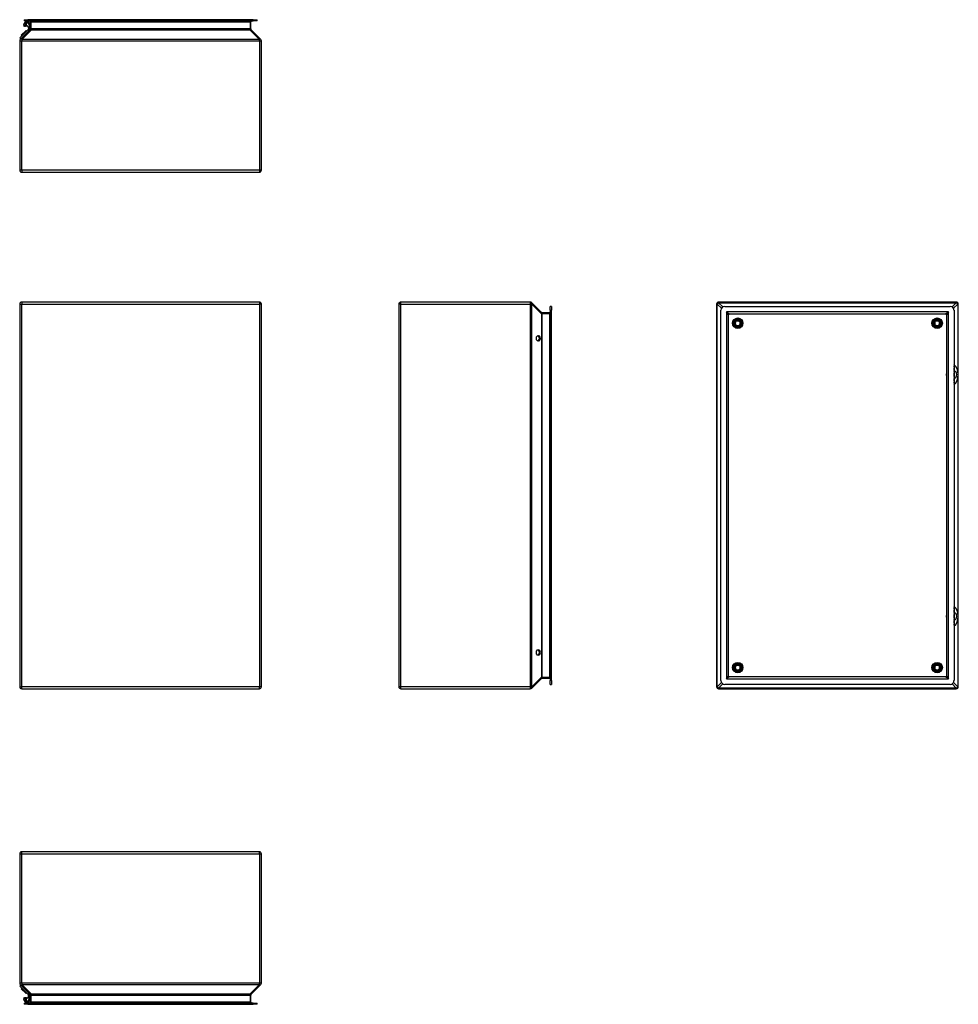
# Model space of a CAD drawing. Header units: inches. Extents: x 5.3 to 73.2, y 7.6 to 48.4.
# Tile 1 of 41: x 5.3 to 44.2, y 7.6 to 48.4. Entities that reach past the tile are written whole.
import ezdxf

# ---------------------------------------------------------------- set-up
doc = ezdxf.new("R2010")
doc.units = ezdxf.units.IN
doc.header["$MEASUREMENT"] = 0
doc.layers.add('Visible Edges(ANSI)', color=7, linetype='Continuous', lineweight=25)
doc.layers.add('Visible Tangent Edges(ANSI)', color=7, linetype='Continuous', lineweight=25)

msp = doc.modelspace()

# ---------------------------------------------------------------- linework, layer by layer
at = {"layer": 'Visible Edges(ANSI)'}
for p, q in [((5.496, 48.154), (5.482, 48.121)), ((5.496, 48.154), (5.52, 48.209)), ((5.507, 48.37), (5.664, 48.37)), ((5.507, 48.37), (5.507, 48.317)), ((5.664, 48.317), (5.507, 48.317)), ((5.539, 48.252), (5.52, 48.209)), ((5.606, 48.102), (5.572, 48.102)), ((5.606, 48.26), (5.606, 48.302)), ((5.606, 48.17), (5.606, 48.26)), ((5.606, 48.138), (5.606, 48.17)), ((5.606, 48.138), (5.606, 48.102)), ((14.993, 48.37), (5.664, 48.37)), ((5.664, 48.317), (14.993, 48.317)), ((5.768, 48.286), (5.768, 47.991)), ((14.889, 47.991), (14.889, 48.286)), ((14.993, 48.37), (15.151, 48.37)), ((15.151, 48.317), (14.993, 48.317)), ((15.151, 48.317), (15.151, 48.37)), ((5.335, 47.614), (5.669, 47.948)), ((5.753, 47.954), (5.353, 47.554)), ((5.419, 47.754), (5.39, 47.726)), ((5.39, 47.726), (5.404, 47.712)), ((5.404, 47.712), (5.433, 47.74)), ((5.419, 47.754), (5.421, 47.756)), ((5.419, 47.754), (5.447, 47.726)), ((5.562, 47.897), (5.421, 47.756)), ((5.435, 47.742), (5.421, 47.756)), ((5.435, 47.742), (5.575, 47.883)), ((5.562, 47.897), (5.564, 47.899)), ((5.562, 47.897), (5.575, 47.883)), ((5.592, 47.927), (5.564, 47.899)), ((5.564, 47.899), (5.592, 47.871)), ((5.578, 47.885), (5.606, 47.913)), ((5.592, 47.927), (5.606, 47.913)), ((5.688, 47.967), (5.669, 47.948)), ((5.697, 48.027), (5.697, 47.989)), ((5.752, 48.027), (5.697, 48.027)), ((5.752, 47.989), (5.752, 48.027)), ((15.304, 47.554), (14.904, 47.954)), ((5.329, 47.495), (5.329, 42.142)), ((5.335, 47.614), (5.374, 47.575)), ((15.329, 42.142), (15.329, 47.495)), ((5.413, 42.058), (15.245, 42.058)), ((15.245, 36.684), (5.413, 36.684)), ((26.45, 36.684), (21.097, 36.684)), ((44.076, 36.684), (34.244, 36.684)), ((5.329, 36.6), (5.329, 20.768)), ((15.329, 20.768), (15.329, 36.6)), ((21.013, 36.6), (21.013, 20.768)), ((26.91, 36.26), (26.51, 36.66)), ((27.272, 36.349), (27.272, 36.507)), ((27.325, 36.507), (27.272, 36.507)), ((27.272, 36.349), (27.272, 21.02)), ((27.325, 36.507), (27.325, 36.349)), ((27.325, 21.02), (27.325, 36.349)), ((34.16, 36.6), (34.16, 20.768)), ((34.338, 21.02), (34.338, 36.349)), ((34.495, 36.507), (43.824, 36.507)), ((43.982, 36.349), (43.982, 21.02)), ((44.16, 20.768), (44.16, 36.6)), ((27.241, 36.245), (26.947, 36.245)), ((34.653, 21.208), (34.653, 36.161)), ((34.684, 36.192), (43.636, 36.192)), ((43.667, 36.161), (43.667, 21.208)), ((35.13, 35.778), (35.147, 35.773)), ((43.38, 35.778), (43.397, 35.773)), ((26.716, 35.243), (26.751, 35.293)), ((26.716, 35.125), (26.716, 35.243)), ((26.751, 35.075), (26.716, 35.125)), ((26.751, 35.293), (26.793, 35.293)), ((26.793, 35.075), (26.751, 35.075)), ((43.992, 34.012), (43.982, 34.042)), ((43.997, 33.827), (43.996, 33.827)), ((43.984, 33.606), (43.984, 33.763)), ((43.997, 33.542), (43.996, 33.542)), ((44.069, 33.787), (44.067, 33.787)), ((44.067, 33.582), (44.069, 33.582)), ((44.069, 33.784), (44.069, 33.787)), ((44.069, 33.582), (44.069, 33.585)), ((43.982, 33.327), (43.992, 33.357)), ((43.992, 24.012), (43.982, 24.042)), ((43.984, 23.606), (43.984, 23.763)), ((43.997, 23.827), (43.996, 23.827)), ((44.069, 23.787), (44.067, 23.787)), ((44.069, 23.784), (44.069, 23.787)), ((43.982, 23.327), (43.992, 23.357)), ((43.997, 23.542), (43.996, 23.542)), ((44.067, 23.582), (44.069, 23.582)), ((44.069, 23.582), (44.069, 23.585)), ((26.716, 22.243), (26.751, 22.293)), ((26.716, 22.125), (26.716, 22.243)), ((26.751, 22.075), (26.716, 22.125)), ((26.751, 22.293), (26.793, 22.293)), ((26.793, 22.075), (26.751, 22.075)), ((35.13, 21.528), (35.147, 21.523)), ((43.38, 21.528), (43.397, 21.523)), ((26.51, 20.709), (26.91, 21.109)), ((26.947, 21.124), (27.241, 21.124)), ((27.272, 20.862), (27.272, 21.02)), ((27.272, 20.862), (27.325, 20.862)), ((27.325, 21.02), (27.325, 20.862)), ((43.824, 20.862), (34.495, 20.862)), ((43.636, 21.177), (34.684, 21.177)), ((5.413, 20.684), (15.245, 20.684)), ((21.097, 20.684), (26.45, 20.684)), ((34.244, 20.684), (44.076, 20.684)), ((5.329, 13.854), (5.329, 8.501)), ((15.245, 13.938), (5.413, 13.938)), ((15.329, 8.501), (15.329, 13.854)), ((5.335, 8.382), (5.374, 8.421)), ((5.669, 8.048), (5.335, 8.382)), ((5.353, 8.441), (5.753, 8.041)), ((5.39, 8.27), (5.404, 8.284)), ((5.39, 8.27), (5.419, 8.242)), ((5.433, 8.256), (5.404, 8.284)), ((5.419, 8.242), (5.447, 8.27)), ((5.421, 8.24), (5.419, 8.242)), ((5.421, 8.24), (5.435, 8.254)), ((5.421, 8.24), (5.562, 8.099)), ((5.576, 8.113), (5.435, 8.254)), ((14.904, 8.041), (15.304, 8.441)), ((5.482, 7.875), (5.496, 7.842)), ((5.52, 7.787), (5.496, 7.842)), ((5.52, 7.787), (5.539, 7.743)), ((5.576, 8.113), (5.562, 8.099)), ((5.564, 8.097), (5.562, 8.099)), ((5.592, 8.125), (5.564, 8.097)), ((5.564, 8.097), (5.592, 8.068)), ((5.606, 7.893), (5.572, 7.893)), ((5.606, 8.082), (5.578, 8.111)), ((5.592, 8.068), (5.606, 8.082)), ((5.606, 7.893), (5.606, 7.857)), ((5.606, 7.825), (5.606, 7.857)), ((5.606, 7.736), (5.606, 7.825)), ((5.688, 8.029), (5.669, 8.048)), ((5.697, 7.968), (5.697, 8.007)), ((5.697, 7.968), (5.752, 7.968)), ((5.752, 7.968), (5.752, 8.007)), ((5.768, 8.004), (5.768, 7.71)), ((14.889, 7.71), (14.889, 8.004)), ((5.507, 7.679), (5.664, 7.679)), ((5.507, 7.679), (5.507, 7.626)), ((5.664, 7.626), (5.507, 7.626)), ((5.606, 7.693), (5.606, 7.736)), ((14.993, 7.679), (5.664, 7.679)), ((5.664, 7.626), (14.993, 7.626)), ((14.993, 7.679), (15.151, 7.679)), ((15.151, 7.626), (14.993, 7.626)), ((15.151, 7.626), (15.151, 7.679))]:
    msp.add_line(p, q, dxfattribs=at)
at = {"layer": 'Visible Edges(ANSI)', "flags": 128}
for points in [[(5.52, 48.209), (5.521, 48.211), (5.523, 48.213), (5.524, 48.216), (5.525, 48.218), (5.527, 48.22), (5.529, 48.222), (5.531, 48.224), (5.532, 48.226), (5.534, 48.228), (5.536, 48.23), (5.539, 48.231), (5.541, 48.233), (5.543, 48.235), (5.545, 48.236), (5.548, 48.238), (5.55, 48.239), (5.553, 48.24), (5.555, 48.242), (5.558, 48.243), (5.561, 48.244), (5.563, 48.245), (5.566, 48.247), (5.569, 48.248), (5.572, 48.249)], [(5.572, 48.285), (5.57, 48.284), (5.568, 48.283), (5.567, 48.282), (5.565, 48.281), (5.563, 48.28), (5.562, 48.279), (5.56, 48.278), (5.559, 48.276), (5.557, 48.275), (5.556, 48.274), (5.554, 48.273), (5.553, 48.271), (5.551, 48.27), (5.55, 48.268), (5.548, 48.267), (5.547, 48.265), (5.546, 48.264), (5.545, 48.262), (5.544, 48.261), (5.543, 48.259), (5.542, 48.257), (5.541, 48.256), (5.54, 48.254), (5.539, 48.252)], [(5.606, 48.302), (5.605, 48.302), (5.603, 48.301), (5.601, 48.3), (5.6, 48.3), (5.598, 48.299), (5.597, 48.299), (5.595, 48.298), (5.594, 48.297), (5.592, 48.297), (5.591, 48.296), (5.589, 48.295), (5.588, 48.295), (5.587, 48.294), (5.585, 48.293), (5.584, 48.292), (5.582, 48.292), (5.581, 48.291), (5.58, 48.29), (5.578, 48.289), (5.577, 48.289), (5.576, 48.288), (5.574, 48.287), (5.573, 48.286), (5.572, 48.285)], [(5.572, 48.249), (5.573, 48.25), (5.574, 48.25), (5.576, 48.251), (5.577, 48.251), (5.578, 48.252), (5.58, 48.252), (5.581, 48.253), (5.583, 48.253), (5.584, 48.254), (5.585, 48.254), (5.587, 48.255), (5.588, 48.255), (5.59, 48.256), (5.591, 48.256), (5.593, 48.257), (5.594, 48.257), (5.596, 48.257), (5.597, 48.258), (5.599, 48.258), (5.6, 48.259), (5.602, 48.259), (5.603, 48.259), (5.605, 48.26), (5.606, 48.26)], [(5.606, 48.302), (5.614, 48.3), (5.623, 48.297), (5.632, 48.294), (5.642, 48.291), (5.652, 48.287), (5.661, 48.283), (5.671, 48.278), (5.68, 48.272), (5.689, 48.267), (5.698, 48.261), (5.706, 48.254), (5.713, 48.248), (5.72, 48.241), (5.726, 48.234), (5.732, 48.227), (5.738, 48.22), (5.743, 48.212), (5.748, 48.204), (5.753, 48.197), (5.757, 48.189), (5.76, 48.18), (5.763, 48.172), (5.766, 48.164), (5.768, 48.156)], [(5.606, 48.26), (5.619, 48.255), (5.633, 48.249), (5.646, 48.243), (5.66, 48.235), (5.672, 48.226), (5.683, 48.216), (5.692, 48.206), (5.7, 48.195), (5.708, 48.184), (5.713, 48.172), (5.718, 48.161), (5.722, 48.149), (5.724, 48.138), (5.726, 48.126), (5.726, 48.115), (5.725, 48.104), (5.724, 48.093), (5.721, 48.083), (5.718, 48.074), (5.714, 48.065), (5.71, 48.055), (5.705, 48.046), (5.701, 48.037), (5.697, 48.027)], [(5.697, 48.027), (5.688, 48.062), (5.685, 48.071), (5.682, 48.079), (5.677, 48.086), (5.671, 48.093), (5.664, 48.099), (5.657, 48.104), (5.649, 48.108), (5.64, 48.11), (5.631, 48.111), (5.623, 48.109), (5.606, 48.102)], [(5.768, 48.072), (5.768, 48.07), (5.767, 48.068), (5.766, 48.066), (5.766, 48.064), (5.765, 48.062), (5.764, 48.059), (5.764, 48.057), (5.763, 48.056), (5.762, 48.054), (5.762, 48.052), (5.761, 48.05), (5.76, 48.048), (5.759, 48.047), (5.759, 48.045), (5.758, 48.043), (5.757, 48.041), (5.757, 48.04), (5.756, 48.038), (5.755, 48.036), (5.755, 48.034), (5.754, 48.033), (5.753, 48.031), (5.752, 48.029), (5.752, 48.027)], [(35.147, 35.773), (35.136, 35.75), (35.12, 35.73), (35.1, 35.713), (35.077, 35.702), (35.052, 35.696), (35.026, 35.696), (35.001, 35.701), (34.978, 35.712), (34.958, 35.729), (34.942, 35.749), (34.931, 35.772), (34.926, 35.797), (34.927, 35.823), (34.933, 35.848), (34.946, 35.87), (34.963, 35.889), (34.985, 35.903), (35.009, 35.911), (35.035, 35.914), (35.06, 35.91), (35.084, 35.9), (35.104, 35.884), (35.12, 35.864), (35.13, 35.841)], [(35.13, 35.841), (35.12, 35.862), (35.106, 35.88), (35.087, 35.895), (35.066, 35.905), (35.042, 35.91), (35.019, 35.909), (34.996, 35.902), (34.976, 35.891), (34.958, 35.875), (34.945, 35.855), (34.937, 35.833), (34.934, 35.809), (34.937, 35.786), (34.945, 35.764), (34.958, 35.744), (34.976, 35.728), (34.996, 35.717), (35.019, 35.71), (35.043, 35.709), (35.066, 35.714), (35.087, 35.724), (35.106, 35.739), (35.12, 35.757), (35.13, 35.778)], [(43.397, 35.773), (43.386, 35.75), (43.37, 35.73), (43.35, 35.713), (43.327, 35.702), (43.302, 35.696), (43.276, 35.696), (43.251, 35.701), (43.228, 35.712), (43.208, 35.729), (43.192, 35.749), (43.181, 35.772), (43.176, 35.797), (43.177, 35.823), (43.183, 35.848), (43.196, 35.87), (43.213, 35.889), (43.235, 35.903), (43.259, 35.911), (43.285, 35.914), (43.31, 35.91), (43.334, 35.9), (43.354, 35.884), (43.37, 35.864), (43.38, 35.841)], [(43.38, 35.841), (43.37, 35.862), (43.356, 35.88), (43.337, 35.895), (43.316, 35.905), (43.292, 35.91), (43.269, 35.909), (43.246, 35.902), (43.226, 35.891), (43.208, 35.875), (43.195, 35.855), (43.187, 35.833), (43.184, 35.809), (43.187, 35.786), (43.195, 35.764), (43.208, 35.744), (43.226, 35.728), (43.246, 35.717), (43.269, 35.71), (43.293, 35.709), (43.316, 35.714), (43.337, 35.724), (43.356, 35.739), (43.37, 35.757), (43.38, 35.778)], [(43.667, 33.725), (43.664, 33.705), (43.663, 33.684), (43.664, 33.664), (43.667, 33.644)], [(43.986, 33.341), (43.986, 33.34), (43.986, 33.34), (43.986, 33.339), (43.986, 33.339), (43.986, 33.339), (43.986, 33.338), (43.986, 33.338), (43.986, 33.338), (43.986, 33.337), (43.985, 33.337), (43.985, 33.337), (43.985, 33.336), (43.985, 33.336), (43.985, 33.336), (43.985, 33.335), (43.985, 33.335), (43.985, 33.335), (43.984, 33.334), (43.984, 33.334), (43.984, 33.334), (43.984, 33.333), (43.984, 33.333), (43.984, 33.333), (43.984, 33.333)], [(43.667, 23.725), (43.664, 23.705), (43.663, 23.684), (43.664, 23.664), (43.667, 23.644)], [(43.986, 23.341), (43.986, 23.34), (43.986, 23.34), (43.986, 23.339), (43.986, 23.339), (43.986, 23.339), (43.986, 23.338), (43.986, 23.338), (43.986, 23.338), (43.986, 23.337), (43.985, 23.337), (43.985, 23.337), (43.985, 23.336), (43.985, 23.336), (43.985, 23.336), (43.985, 23.335), (43.985, 23.335), (43.985, 23.335), (43.984, 23.334), (43.984, 23.334), (43.984, 23.334), (43.984, 23.333), (43.984, 23.333), (43.984, 23.333), (43.984, 23.333)], [(35.147, 21.523), (35.136, 21.5), (35.12, 21.48), (35.1, 21.463), (35.077, 21.452), (35.052, 21.446), (35.026, 21.446), (35.001, 21.451), (34.978, 21.462), (34.958, 21.479), (34.942, 21.499), (34.931, 21.522), (34.926, 21.547), (34.927, 21.573), (34.933, 21.598), (34.946, 21.62), (34.963, 21.639), (34.985, 21.653), (35.009, 21.661), (35.035, 21.664), (35.06, 21.66), (35.084, 21.65), (35.104, 21.634), (35.12, 21.614), (35.13, 21.591)], [(35.13, 21.591), (35.12, 21.612), (35.106, 21.63), (35.087, 21.645), (35.066, 21.655), (35.042, 21.66), (35.019, 21.659), (34.996, 21.652), (34.976, 21.641), (34.958, 21.625), (34.945, 21.605), (34.937, 21.583), (34.934, 21.559), (34.937, 21.536), (34.945, 21.514), (34.958, 21.494), (34.976, 21.478), (34.996, 21.467), (35.019, 21.46), (35.043, 21.459), (35.066, 21.464), (35.087, 21.474), (35.106, 21.489), (35.12, 21.507), (35.13, 21.528)], [(43.397, 21.523), (43.386, 21.5), (43.37, 21.48), (43.35, 21.463), (43.327, 21.452), (43.302, 21.446), (43.276, 21.446), (43.251, 21.451), (43.228, 21.462), (43.208, 21.479), (43.192, 21.499), (43.181, 21.522), (43.176, 21.547), (43.177, 21.573), (43.183, 21.598), (43.196, 21.62), (43.213, 21.639), (43.235, 21.653), (43.259, 21.661), (43.285, 21.664), (43.31, 21.66), (43.334, 21.65), (43.354, 21.634), (43.37, 21.614), (43.38, 21.591)], [(43.38, 21.591), (43.37, 21.612), (43.356, 21.63), (43.337, 21.645), (43.316, 21.655), (43.292, 21.66), (43.269, 21.659), (43.246, 21.652), (43.226, 21.641), (43.208, 21.625), (43.195, 21.605), (43.187, 21.583), (43.184, 21.559), (43.187, 21.536), (43.195, 21.514), (43.208, 21.494), (43.226, 21.478), (43.246, 21.467), (43.269, 21.46), (43.293, 21.459), (43.316, 21.464), (43.337, 21.474), (43.356, 21.489), (43.37, 21.507), (43.38, 21.528)], [(5.572, 7.746), (5.569, 7.748), (5.566, 7.749), (5.563, 7.75), (5.56, 7.751), (5.557, 7.753), (5.555, 7.754), (5.552, 7.756), (5.549, 7.757), (5.547, 7.758), (5.544, 7.76), (5.542, 7.762), (5.54, 7.763), (5.538, 7.765), (5.535, 7.767), (5.533, 7.768), (5.532, 7.77), (5.53, 7.772), (5.528, 7.774), (5.527, 7.776), (5.525, 7.778), (5.524, 7.78), (5.522, 7.782), (5.521, 7.785), (5.52, 7.787)], [(5.539, 7.743), (5.54, 7.741), (5.541, 7.74), (5.542, 7.738), (5.543, 7.736), (5.544, 7.735), (5.545, 7.733), (5.546, 7.732), (5.547, 7.73), (5.548, 7.729), (5.55, 7.727), (5.551, 7.726), (5.553, 7.724), (5.554, 7.723), (5.556, 7.722), (5.557, 7.72), (5.559, 7.719), (5.56, 7.718), (5.562, 7.717), (5.563, 7.716), (5.565, 7.714), (5.567, 7.713), (5.568, 7.712), (5.57, 7.711), (5.572, 7.71)], [(5.606, 7.736), (5.605, 7.736), (5.603, 7.736), (5.602, 7.737), (5.6, 7.737), (5.599, 7.737), (5.597, 7.738), (5.596, 7.738), (5.594, 7.739), (5.593, 7.739), (5.591, 7.739), (5.59, 7.74), (5.588, 7.74), (5.587, 7.741), (5.585, 7.741), (5.584, 7.742), (5.583, 7.742), (5.581, 7.743), (5.58, 7.743), (5.578, 7.744), (5.577, 7.744), (5.576, 7.745), (5.574, 7.745), (5.573, 7.746), (5.572, 7.746)], [(5.606, 7.736), (5.619, 7.74), (5.633, 7.746), (5.646, 7.753), (5.66, 7.761), (5.672, 7.77), (5.683, 7.78), (5.692, 7.79), (5.7, 7.801), (5.708, 7.812), (5.713, 7.823), (5.718, 7.835), (5.722, 7.846), (5.724, 7.858), (5.726, 7.87), (5.726, 7.881), (5.725, 7.892), (5.724, 7.902), (5.721, 7.912), (5.718, 7.922), (5.714, 7.931), (5.71, 7.94), (5.705, 7.949), (5.701, 7.959), (5.697, 7.968)], [(5.606, 7.893), (5.623, 7.886), (5.631, 7.885), (5.64, 7.886), (5.649, 7.888), (5.657, 7.892), (5.664, 7.896), (5.671, 7.902), (5.677, 7.909), (5.682, 7.917), (5.685, 7.925), (5.688, 7.933), (5.697, 7.968)], [(5.606, 7.693), (5.614, 7.696), (5.623, 7.698), (5.632, 7.701), (5.642, 7.705), (5.652, 7.709), (5.661, 7.713), (5.671, 7.718), (5.68, 7.723), (5.689, 7.729), (5.698, 7.735), (5.706, 7.741), (5.713, 7.748), (5.72, 7.754), (5.726, 7.761), (5.732, 7.769), (5.738, 7.776), (5.743, 7.783), (5.748, 7.791), (5.753, 7.799), (5.757, 7.807), (5.76, 7.815), (5.763, 7.823), (5.766, 7.831), (5.768, 7.84)], [(5.768, 7.923), (5.768, 7.926), (5.767, 7.928), (5.766, 7.93), (5.766, 7.932), (5.765, 7.934), (5.764, 7.936), (5.764, 7.938), (5.763, 7.94), (5.762, 7.942), (5.762, 7.944), (5.761, 7.945), (5.76, 7.947), (5.759, 7.949), (5.759, 7.951), (5.758, 7.952), (5.757, 7.954), (5.757, 7.956), (5.756, 7.958), (5.755, 7.959), (5.755, 7.961), (5.754, 7.963), (5.753, 7.965), (5.752, 7.966), (5.752, 7.968)], [(5.572, 7.71), (5.573, 7.709), (5.574, 7.708), (5.576, 7.708), (5.577, 7.707), (5.578, 7.706), (5.58, 7.705), (5.581, 7.705), (5.582, 7.704), (5.584, 7.703), (5.585, 7.702), (5.587, 7.702), (5.588, 7.701), (5.589, 7.7), (5.591, 7.7), (5.592, 7.699), (5.594, 7.698), (5.595, 7.698), (5.597, 7.697), (5.598, 7.696), (5.6, 7.696), (5.601, 7.695), (5.603, 7.695), (5.605, 7.694), (5.606, 7.693)]]:
    msp.add_lwpolyline(points, dxfattribs=at)
at = {"layer": 'Visible Edges(ANSI)'}
for centre, radius in [((35.035, 35.809), 0.217), ((35.035, 35.809), 0.207), ((35.035, 35.809), 0.197), ((35.035, 35.809), 0.12), ((43.285, 35.809), 0.217), ((43.285, 35.809), 0.207), ((43.285, 35.809), 0.197), ((43.285, 35.809), 0.12), ((35.035, 21.559), 0.217), ((35.035, 21.559), 0.207), ((35.035, 21.559), 0.197), ((35.035, 21.559), 0.12), ((43.285, 21.559), 0.217), ((43.285, 21.559), 0.207), ((43.285, 21.559), 0.197), ((43.285, 21.559), 0.12)]:
    msp.add_circle(centre, radius, dxfattribs=at)
for centre, radius, start, end in [((5.572, 48.327), 0.225, 246.4998, 270), ((5.737, 48.286), 0.031, 0, 90), ((14.92, 48.286), 0.031, 90, 180), ((5.666, 47.989), 0.031, 315, 0), ((5.666, 47.989), 0.086, 315, 0), ((5.715, 47.992), 0.053, 315, 0), ((14.942, 47.992), 0.053, 180, 225), ((5.413, 47.495), 0.084, 135, 180), ((15.245, 47.495), 0.084, 0, 45), ((5.413, 42.142), 0.084, 180, 270), ((15.245, 42.142), 0.084, 270, 0), ((5.413, 36.6), 0.084, 90, 180), ((15.245, 36.6), 0.084, 0, 90), ((21.097, 36.6), 0.084, 90, 180), ((26.45, 36.6), 0.084, 45, 90), ((34.244, 36.6), 0.084, 90, 180), ((44.076, 36.6), 0.084, 0, 90), ((27.241, 36.276), 0.031, 270, 0), ((34.495, 36.349), 0.157, 90, 180), ((43.824, 36.349), 0.157, 0, 90), ((26.947, 36.298), 0.053, 225, 270), ((34.684, 36.161), 0.031, 90, 180), ((43.636, 36.161), 0.031, 0, 90), ((35.035, 35.809), 0.1, 342.018, 18.018), ((43.285, 35.809), 0.1, 342.018, 18.018), ((34.684, 21.208), 0.031, 180, 270), ((35.035, 21.559), 0.1, 342.018, 18.018), ((43.285, 21.559), 0.1, 342.018, 18.018), ((43.636, 21.208), 0.031, 270, 0), ((26.947, 21.071), 0.053, 90, 135), ((27.241, 21.093), 0.031, 0, 90), ((34.495, 21.02), 0.157, 180, 270), ((43.824, 21.02), 0.157, 270, 0), ((5.413, 20.768), 0.084, 180, 270), ((15.245, 20.768), 0.084, 270, 0), ((21.097, 20.768), 0.084, 180, 270), ((26.45, 20.768), 0.084, 270, 315), ((34.244, 20.768), 0.084, 180, 270), ((44.076, 20.768), 0.084, 270, 0), ((5.413, 13.854), 0.084, 90, 180), ((15.245, 13.854), 0.084, 0, 90), ((5.413, 8.501), 0.084, 180, 225), ((15.245, 8.501), 0.084, 315, 0), ((5.572, 7.668), 0.225, 90, 113.5002), ((5.666, 8.007), 0.031, 0, 45), ((5.666, 8.007), 0.086, 0, 45), ((5.715, 8.004), 0.053, 0, 45), ((14.942, 8.004), 0.053, 135, 180), ((5.737, 7.71), 0.031, 270, 0), ((14.92, 7.71), 0.031, 180, 270)]:
    msp.add_arc(centre, radius, start, end, dxfattribs=at)
for centre, major_axis, ratio, start_param, end_param in [((26.755, 35.184), (0, -0.109), 0.707107, 0, 3.141593), ((26.793, 35.184), (0, 0.109), 0.707107, 3.141593, 6.283185), ((43.819, 33.684), (0, -0.472), 0.707107, 0.507129, 2.634464), ((43.948, 33.905), (0, -0.0984), 0.398753, 1.04815, 2.093442), ((43.945, 33.913), (0, 0.153), 0.398753, 4.009689, 5.410521), ((43.997, 33.684), (0, 0.143), 0.707107, 5.512224, 6.296263), ((43.948, 33.464), (0, -0.0984), 0.398753, 1.04815, 2.093442), ((44.016, 33.763), (0, -0.0787), 0.398753, 4.009689, 4.712389), ((44.016, 33.606), (0, -0.0787), 0.398753, 4.712389, 5.415089), ((43.945, 33.456), (0, 0.153), 0.398753, 4.014257, 5.415089), ((43.997, 33.684), (0, -0.143), 0.707107, 6.270108, 7.054146), ((43.997, 33.684), (0, 0.143), 0.707107, 3.941428, 5.48335), ((43.819, 23.684), (0, -0.472), 0.707107, 0.507129, 2.634464), ((43.948, 23.905), (0, -0.0984), 0.398753, 1.04815, 2.093442), ((44.016, 23.763), (0, -0.0787), 0.398753, 4.009689, 4.712389), ((43.945, 23.913), (0, 0.153), 0.398753, 4.009689, 5.410521), ((43.997, 23.684), (0, 0.143), 0.707107, 5.512224, 6.294877), ((43.997, 23.684), (0, 0.143), 0.707107, 3.941428, 5.48335), ((43.948, 23.464), (0, -0.0984), 0.398753, 1.04815, 2.093442), ((44.016, 23.606), (0, -0.0787), 0.398753, 4.712389, 5.415089), ((43.945, 23.456), (0, 0.153), 0.398753, 4.014257, 5.415089), ((43.997, 23.684), (0, -0.143), 0.707107, 6.271494, 7.054146), ((26.755, 22.184), (0, -0.109), 0.707107, 0, 3.141593), ((26.793, 22.184), (0, 0.109), 0.707107, 3.141593, 6.283185)]:
    msp.add_ellipse(centre, major_axis=major_axis, ratio=ratio, start_param=start_param, end_param=end_param, dxfattribs=at)
at = {"layer": 'Visible Tangent Edges(ANSI)'}
for p, q in [((5.572, 48.138), (5.572, 48.249)), ((5.572, 48.138), (5.572, 48.102)), ((5.606, 48.138), (5.572, 48.138)), ((5.664, 48.317), (5.664, 48.37)), ((5.799, 48.286), (5.768, 48.286)), ((5.799, 48.286), (5.799, 48.317)), ((5.799, 48.286), (14.858, 48.286)), ((5.799, 47.991), (5.799, 48.286)), ((14.858, 48.286), (14.858, 48.317)), ((14.889, 48.286), (14.858, 48.286)), ((14.858, 48.286), (14.858, 47.991)), ((14.993, 48.37), (14.993, 48.317)), ((5.413, 47.554), (5.812, 47.954)), ((5.708, 47.909), (5.669, 47.948)), ((5.727, 47.928), (5.688, 47.967)), ((5.752, 47.989), (5.697, 47.989)), ((5.799, 47.991), (5.803, 47.952)), ((14.845, 47.992), (5.812, 47.992)), ((5.812, 47.992), (5.812, 47.954)), ((5.812, 47.954), (14.845, 47.954)), ((14.845, 47.954), (14.845, 47.992)), ((14.845, 47.954), (15.245, 47.554)), ((14.854, 47.952), (14.858, 47.991)), ((5.329, 47.495), (5.413, 47.495)), ((5.413, 47.554), (5.413, 47.495)), ((15.245, 47.554), (5.413, 47.554)), ((5.413, 42.142), (5.413, 47.495)), ((5.413, 47.495), (15.245, 47.495)), ((15.245, 47.495), (15.245, 47.554)), ((15.245, 47.495), (15.329, 47.495)), ((15.245, 47.495), (15.245, 42.142)), ((5.413, 42.142), (5.329, 42.142)), ((5.413, 42.142), (5.413, 42.058)), ((15.245, 42.142), (5.413, 42.142)), ((15.329, 42.142), (15.245, 42.142)), ((15.245, 42.142), (15.245, 42.058)), ((5.413, 36.684), (5.413, 36.6)), ((15.245, 36.684), (15.245, 36.6)), ((21.097, 36.6), (21.097, 36.684)), ((26.45, 36.684), (26.45, 36.6)), ((34.244, 36.684), (34.244, 36.66)), ((44.076, 36.66), (44.076, 36.684)), ((5.329, 36.6), (5.413, 36.6)), ((5.413, 36.6), (15.245, 36.6)), ((5.413, 20.768), (5.413, 36.6)), ((15.329, 36.6), (15.245, 36.6)), ((15.245, 36.6), (15.245, 20.768)), ((21.097, 36.6), (21.013, 36.6)), ((21.097, 36.6), (26.45, 36.6)), ((21.097, 20.768), (21.097, 36.6)), ((26.51, 36.6), (26.45, 36.6)), ((26.45, 36.6), (26.45, 20.768)), ((26.51, 36.6), (26.91, 36.201)), ((26.51, 20.768), (26.51, 36.6)), ((27.272, 36.349), (27.325, 36.349)), ((34.184, 36.6), (34.16, 36.6)), ((34.184, 36.6), (34.358, 36.427)), ((34.184, 20.768), (34.184, 36.6)), ((34.417, 36.486), (34.244, 36.66)), ((34.244, 36.66), (44.076, 36.66)), ((34.569, 36.276), (34.684, 36.192)), ((34.653, 36.161), (34.569, 36.276)), ((34.569, 36.276), (34.569, 21.093)), ((43.751, 36.276), (34.569, 36.276)), ((43.636, 36.192), (43.751, 36.276)), ((43.751, 36.276), (43.667, 36.161)), ((43.751, 21.093), (43.751, 36.276)), ((44.076, 36.66), (43.902, 36.486)), ((43.961, 36.427), (44.135, 36.6)), ((44.135, 36.6), (44.135, 33.839)), ((44.16, 36.6), (44.135, 36.6)), ((26.947, 36.201), (26.91, 36.201)), ((26.91, 36.201), (26.91, 21.168)), ((26.947, 36.214), (27.241, 36.214)), ((26.947, 21.168), (26.947, 36.201)), ((27.241, 36.214), (27.241, 36.245)), ((27.241, 36.214), (27.272, 36.214)), ((27.241, 36.214), (27.241, 21.155)), ((44.135, 33.53), (44.135, 23.839)), ((44.135, 23.53), (44.135, 20.768)), ((34.569, 21.093), (34.653, 21.208)), ((43.667, 21.208), (43.751, 21.093)), ((26.91, 21.168), (26.51, 20.768)), ((26.91, 21.168), (26.947, 21.168)), ((27.241, 21.155), (26.947, 21.155)), ((27.241, 21.155), (27.272, 21.155)), ((27.241, 21.124), (27.241, 21.155)), ((27.325, 21.02), (27.272, 21.02)), ((34.358, 20.942), (34.184, 20.768)), ((34.244, 20.709), (34.417, 20.883)), ((34.684, 21.177), (34.569, 21.093)), ((34.569, 21.093), (43.751, 21.093)), ((43.751, 21.093), (43.636, 21.177)), ((43.902, 20.883), (44.076, 20.709)), ((44.135, 20.768), (43.961, 20.942)), ((5.329, 20.768), (5.413, 20.768)), ((5.413, 20.684), (5.413, 20.768)), ((15.245, 20.768), (5.413, 20.768)), ((15.329, 20.768), (15.245, 20.768)), ((15.245, 20.684), (15.245, 20.768)), ((21.097, 20.768), (21.013, 20.768)), ((21.097, 20.684), (21.097, 20.768)), ((26.45, 20.768), (21.097, 20.768)), ((26.45, 20.768), (26.45, 20.684)), ((26.45, 20.768), (26.51, 20.768)), ((34.16, 20.768), (34.184, 20.768)), ((34.244, 20.709), (34.244, 20.684)), ((44.076, 20.709), (34.244, 20.709)), ((44.076, 20.684), (44.076, 20.709)), ((44.135, 20.768), (44.16, 20.768)), ((5.329, 13.854), (5.413, 13.854)), ((5.413, 13.854), (5.413, 13.938)), ((5.413, 8.501), (5.413, 13.854)), ((5.413, 13.854), (15.245, 13.854)), ((15.245, 13.854), (15.245, 13.938)), ((15.245, 13.854), (15.329, 13.854)), ((15.245, 13.854), (15.245, 8.501)), ((5.413, 8.501), (5.329, 8.501)), ((5.413, 8.501), (5.413, 8.441)), ((15.245, 8.501), (5.413, 8.501)), ((5.812, 8.041), (5.413, 8.441)), ((5.413, 8.441), (15.245, 8.441)), ((15.245, 8.441), (14.845, 8.041)), ((15.329, 8.501), (15.245, 8.501)), ((15.245, 8.441), (15.245, 8.501)), ((5.572, 7.893), (5.572, 7.857)), ((5.572, 7.746), (5.572, 7.857)), ((5.606, 7.857), (5.572, 7.857)), ((5.669, 8.048), (5.708, 8.087)), ((5.688, 8.029), (5.727, 8.068)), ((5.697, 8.007), (5.752, 8.007)), ((5.799, 8.004), (5.803, 8.043)), ((5.799, 7.71), (5.799, 8.004)), ((5.812, 8.041), (5.812, 8.004)), ((14.845, 8.041), (5.812, 8.041)), ((5.812, 8.004), (14.845, 8.004)), ((14.845, 8.004), (14.845, 8.041)), ((14.858, 8.004), (14.854, 8.043)), ((14.858, 8.004), (14.858, 7.71)), ((5.664, 7.626), (5.664, 7.679)), ((5.768, 7.71), (5.799, 7.71)), ((5.799, 7.71), (5.799, 7.679)), ((14.858, 7.71), (5.799, 7.71)), ((14.858, 7.71), (14.858, 7.679)), ((14.858, 7.71), (14.889, 7.71)), ((14.993, 7.679), (14.993, 7.626))]:
    msp.add_line(p, q, dxfattribs=at)
at = {"layer": 'Visible Tangent Edges(ANSI)', "flags": 128}
for points in [[(5.751, 47.952), (5.751, 47.951), (5.75, 47.95), (5.75, 47.95), (5.75, 47.949), (5.751, 47.948), (5.752, 47.948), (5.753, 47.948), (5.754, 47.947), (5.756, 47.947), (5.757, 47.947), (5.759, 47.947), (5.762, 47.947), (5.764, 47.947), (5.767, 47.947), (5.77, 47.947), (5.773, 47.947), (5.776, 47.948), (5.78, 47.948), (5.783, 47.949), (5.787, 47.949), (5.791, 47.95), (5.795, 47.95), (5.799, 47.951), (5.803, 47.952)], [(5.799, 47.991), (5.797, 47.991), (5.795, 47.99), (5.793, 47.99), (5.791, 47.99), (5.79, 47.99), (5.788, 47.99), (5.786, 47.99), (5.784, 47.99), (5.782, 47.99), (5.781, 47.99), (5.779, 47.99), (5.778, 47.99), (5.776, 47.99), (5.775, 47.99), (5.774, 47.99), (5.773, 47.99), (5.772, 47.99), (5.771, 47.99), (5.77, 47.99), (5.77, 47.99), (5.769, 47.99), (5.769, 47.99), (5.769, 47.991), (5.768, 47.991)], [(14.858, 47.991), (14.857, 47.991), (14.857, 47.991), (14.856, 47.991), (14.855, 47.991), (14.855, 47.991), (14.854, 47.991), (14.854, 47.991), (14.853, 47.991), (14.853, 47.991), (14.852, 47.991), (14.852, 47.992), (14.851, 47.992), (14.851, 47.992), (14.85, 47.992), (14.85, 47.992), (14.849, 47.992), (14.848, 47.992), (14.848, 47.992), (14.847, 47.992), (14.847, 47.992), (14.846, 47.992), (14.846, 47.992), (14.845, 47.992), (14.845, 47.992)], [(14.845, 47.954), (14.845, 47.954), (14.846, 47.954), (14.846, 47.954), (14.846, 47.954), (14.847, 47.954), (14.847, 47.954), (14.848, 47.954), (14.848, 47.954), (14.848, 47.954), (14.849, 47.953), (14.849, 47.953), (14.85, 47.953), (14.85, 47.953), (14.85, 47.953), (14.851, 47.953), (14.851, 47.953), (14.852, 47.953), (14.852, 47.953), (14.852, 47.953), (14.853, 47.953), (14.853, 47.952), (14.854, 47.952), (14.854, 47.952), (14.854, 47.952)], [(14.854, 47.952), (14.858, 47.951), (14.862, 47.95), (14.866, 47.95), (14.87, 47.949), (14.874, 47.949), (14.877, 47.948), (14.881, 47.948), (14.884, 47.947), (14.887, 47.947), (14.89, 47.947), (14.893, 47.947), (14.895, 47.947), (14.898, 47.947), (14.9, 47.947), (14.901, 47.947), (14.903, 47.947), (14.904, 47.948), (14.905, 47.948), (14.906, 47.949), (14.907, 47.949), (14.907, 47.95), (14.907, 47.95), (14.906, 47.951), (14.906, 47.952)], [(14.889, 47.991), (14.889, 47.991), (14.888, 47.99), (14.888, 47.99), (14.888, 47.99), (14.887, 47.99), (14.886, 47.99), (14.885, 47.99), (14.884, 47.99), (14.883, 47.99), (14.882, 47.99), (14.881, 47.99), (14.88, 47.99), (14.878, 47.99), (14.876, 47.99), (14.875, 47.99), (14.873, 47.99), (14.871, 47.99), (14.869, 47.99), (14.868, 47.99), (14.866, 47.99), (14.864, 47.99), (14.862, 47.99), (14.86, 47.991), (14.858, 47.991)], [(14.906, 47.952), (14.905, 47.953), (14.903, 47.955), (14.902, 47.956), (14.901, 47.957), (14.9, 47.959), (14.899, 47.96), (14.898, 47.962), (14.897, 47.963), (14.896, 47.965), (14.895, 47.967), (14.894, 47.968), (14.893, 47.97), (14.892, 47.972), (14.892, 47.973), (14.891, 47.975), (14.891, 47.977), (14.89, 47.978), (14.89, 47.98), (14.889, 47.982), (14.889, 47.984), (14.889, 47.986), (14.889, 47.987), (14.889, 47.989), (14.889, 47.991)], [(14.906, 47.952), (14.906, 47.952), (14.906, 47.952), (14.906, 47.952), (14.906, 47.953), (14.905, 47.953), (14.905, 47.953), (14.905, 47.953), (14.905, 47.953), (14.905, 47.953), (14.905, 47.953), (14.905, 47.953), (14.905, 47.953), (14.905, 47.953), (14.905, 47.953), (14.905, 47.954), (14.905, 47.954), (14.905, 47.954), (14.905, 47.954), (14.904, 47.954), (14.904, 47.954), (14.904, 47.954), (14.904, 47.954), (14.904, 47.954), (14.904, 47.954)], [(26.908, 36.262), (26.907, 36.262), (26.906, 36.263), (26.905, 36.263), (26.904, 36.263), (26.904, 36.262), (26.904, 36.261), (26.903, 36.26), (26.903, 36.259), (26.903, 36.257), (26.903, 36.256), (26.903, 36.254), (26.902, 36.251), (26.903, 36.249), (26.903, 36.246), (26.903, 36.243), (26.903, 36.24), (26.903, 36.237), (26.904, 36.233), (26.904, 36.23), (26.904, 36.226), (26.905, 36.222), (26.906, 36.218), (26.907, 36.214), (26.908, 36.21)], [(26.91, 36.26), (26.91, 36.26), (26.91, 36.26), (26.909, 36.26), (26.909, 36.26), (26.909, 36.26), (26.909, 36.261), (26.909, 36.261), (26.909, 36.261), (26.909, 36.261), (26.909, 36.261), (26.909, 36.261), (26.909, 36.261), (26.909, 36.261), (26.909, 36.261), (26.908, 36.261), (26.908, 36.261), (26.908, 36.261), (26.908, 36.261), (26.908, 36.261), (26.908, 36.262), (26.908, 36.262), (26.908, 36.262), (26.908, 36.262), (26.908, 36.262)], [(26.908, 36.21), (26.909, 36.21), (26.91, 36.211), (26.911, 36.211), (26.913, 36.211), (26.914, 36.211), (26.916, 36.211), (26.917, 36.211), (26.919, 36.211), (26.92, 36.211), (26.922, 36.212), (26.924, 36.212), (26.925, 36.212), (26.927, 36.212), (26.929, 36.212), (26.93, 36.212), (26.932, 36.212), (26.934, 36.212), (26.936, 36.213), (26.937, 36.213), (26.939, 36.213), (26.941, 36.213), (26.943, 36.213), (26.945, 36.213), (26.947, 36.214)], [(26.908, 36.21), (26.908, 36.21), (26.908, 36.21), (26.908, 36.209), (26.908, 36.209), (26.908, 36.208), (26.908, 36.208), (26.908, 36.207), (26.908, 36.207), (26.908, 36.207), (26.909, 36.206), (26.909, 36.206), (26.909, 36.205), (26.909, 36.205), (26.909, 36.205), (26.909, 36.204), (26.909, 36.204), (26.909, 36.203), (26.909, 36.203), (26.909, 36.203), (26.909, 36.202), (26.909, 36.202), (26.91, 36.201), (26.91, 36.201), (26.91, 36.201)], [(26.947, 36.214), (26.946, 36.216), (26.946, 36.218), (26.946, 36.22), (26.946, 36.222), (26.946, 36.224), (26.946, 36.225), (26.946, 36.227), (26.946, 36.229), (26.946, 36.231), (26.946, 36.232), (26.946, 36.234), (26.946, 36.235), (26.946, 36.237), (26.946, 36.238), (26.946, 36.239), (26.946, 36.24), (26.946, 36.241), (26.946, 36.242), (26.946, 36.243), (26.946, 36.244), (26.946, 36.244), (26.946, 36.244), (26.946, 36.244), (26.947, 36.245)], [(26.947, 36.201), (26.947, 36.201), (26.947, 36.202), (26.947, 36.202), (26.947, 36.203), (26.947, 36.203), (26.947, 36.204), (26.947, 36.204), (26.947, 36.205), (26.947, 36.206), (26.947, 36.206), (26.947, 36.207), (26.947, 36.207), (26.947, 36.208), (26.947, 36.208), (26.947, 36.209), (26.947, 36.209), (26.947, 36.21), (26.947, 36.21), (26.947, 36.211), (26.947, 36.211), (26.947, 36.212), (26.947, 36.212), (26.947, 36.213), (26.947, 36.214)], [(26.908, 21.159), (26.907, 21.155), (26.906, 21.151), (26.905, 21.147), (26.904, 21.143), (26.904, 21.139), (26.904, 21.136), (26.903, 21.132), (26.903, 21.129), (26.903, 21.126), (26.903, 21.123), (26.903, 21.12), (26.902, 21.118), (26.903, 21.115), (26.903, 21.113), (26.903, 21.112), (26.903, 21.11), (26.903, 21.109), (26.904, 21.108), (26.904, 21.107), (26.904, 21.106), (26.905, 21.106), (26.906, 21.106), (26.907, 21.107), (26.908, 21.107)], [(26.91, 21.168), (26.91, 21.168), (26.91, 21.167), (26.909, 21.167), (26.909, 21.167), (26.909, 21.166), (26.909, 21.166), (26.909, 21.165), (26.909, 21.165), (26.909, 21.165), (26.909, 21.164), (26.909, 21.164), (26.909, 21.163), (26.909, 21.163), (26.909, 21.163), (26.908, 21.162), (26.908, 21.162), (26.908, 21.161), (26.908, 21.161), (26.908, 21.161), (26.908, 21.16), (26.908, 21.16), (26.908, 21.159), (26.908, 21.159), (26.908, 21.159)], [(26.947, 21.155), (26.945, 21.156), (26.943, 21.156), (26.941, 21.156), (26.939, 21.156), (26.937, 21.156), (26.936, 21.156), (26.934, 21.156), (26.932, 21.157), (26.93, 21.157), (26.929, 21.157), (26.927, 21.157), (26.925, 21.157), (26.924, 21.157), (26.922, 21.157), (26.92, 21.158), (26.919, 21.158), (26.917, 21.158), (26.916, 21.158), (26.914, 21.158), (26.913, 21.158), (26.911, 21.158), (26.91, 21.158), (26.909, 21.159), (26.908, 21.159)], [(26.908, 21.107), (26.908, 21.107), (26.908, 21.107), (26.908, 21.107), (26.908, 21.107), (26.908, 21.108), (26.908, 21.108), (26.908, 21.108), (26.908, 21.108), (26.908, 21.108), (26.909, 21.108), (26.909, 21.108), (26.909, 21.108), (26.909, 21.108), (26.909, 21.108), (26.909, 21.108), (26.909, 21.108), (26.909, 21.108), (26.909, 21.108), (26.909, 21.109), (26.909, 21.109), (26.909, 21.109), (26.91, 21.109), (26.91, 21.109), (26.91, 21.109)], [(26.947, 21.124), (26.946, 21.124), (26.946, 21.125), (26.946, 21.125), (26.946, 21.125), (26.946, 21.126), (26.946, 21.127), (26.946, 21.128), (26.946, 21.129), (26.946, 21.13), (26.946, 21.131), (26.946, 21.132), (26.946, 21.133), (26.946, 21.135), (26.946, 21.137), (26.946, 21.138), (26.946, 21.14), (26.946, 21.142), (26.946, 21.144), (26.946, 21.145), (26.946, 21.147), (26.946, 21.149), (26.946, 21.151), (26.946, 21.153), (26.947, 21.155)], [(26.947, 21.155), (26.947, 21.156), (26.947, 21.156), (26.947, 21.157), (26.947, 21.158), (26.947, 21.158), (26.947, 21.159), (26.947, 21.159), (26.947, 21.16), (26.947, 21.16), (26.947, 21.161), (26.947, 21.161), (26.947, 21.162), (26.947, 21.162), (26.947, 21.163), (26.947, 21.163), (26.947, 21.164), (26.947, 21.165), (26.947, 21.165), (26.947, 21.166), (26.947, 21.166), (26.947, 21.167), (26.947, 21.167), (26.947, 21.168), (26.947, 21.168)], [(5.803, 8.043), (5.799, 8.044), (5.795, 8.045), (5.791, 8.046), (5.787, 8.047), (5.783, 8.047), (5.78, 8.047), (5.776, 8.048), (5.773, 8.048), (5.77, 8.048), (5.767, 8.048), (5.764, 8.048), (5.762, 8.048), (5.759, 8.048), (5.757, 8.048), (5.756, 8.048), (5.754, 8.048), (5.753, 8.048), (5.752, 8.047), (5.751, 8.047), (5.75, 8.047), (5.75, 8.046), (5.75, 8.045), (5.751, 8.044), (5.751, 8.043)], [(5.751, 8.043), (5.751, 8.043), (5.751, 8.043), (5.751, 8.043), (5.752, 8.043), (5.752, 8.043), (5.752, 8.043), (5.752, 8.043), (5.752, 8.043), (5.752, 8.043), (5.752, 8.042), (5.752, 8.042), (5.752, 8.042), (5.752, 8.042), (5.752, 8.042), (5.752, 8.042), (5.752, 8.042), (5.752, 8.042), (5.753, 8.042), (5.753, 8.042), (5.753, 8.042), (5.753, 8.042), (5.753, 8.041), (5.753, 8.041), (5.753, 8.041)], [(5.768, 8.004), (5.769, 8.005), (5.769, 8.005), (5.769, 8.005), (5.77, 8.005), (5.77, 8.005), (5.771, 8.005), (5.772, 8.005), (5.773, 8.005), (5.774, 8.005), (5.775, 8.005), (5.776, 8.005), (5.778, 8.005), (5.779, 8.005), (5.781, 8.005), (5.782, 8.005), (5.784, 8.005), (5.786, 8.005), (5.788, 8.005), (5.79, 8.005), (5.791, 8.005), (5.793, 8.005), (5.795, 8.005), (5.797, 8.005), (5.799, 8.004)], [(5.799, 8.004), (5.8, 8.004), (5.801, 8.004), (5.801, 8.004), (5.802, 8.004), (5.802, 8.004), (5.803, 8.004), (5.803, 8.004), (5.804, 8.004), (5.804, 8.004), (5.805, 8.004), (5.805, 8.004), (5.806, 8.004), (5.806, 8.004), (5.807, 8.004), (5.808, 8.004), (5.808, 8.004), (5.809, 8.004), (5.809, 8.004), (5.81, 8.004), (5.81, 8.004), (5.811, 8.004), (5.811, 8.004), (5.812, 8.004), (5.812, 8.004)], [(5.812, 8.041), (5.812, 8.041), (5.812, 8.041), (5.811, 8.042), (5.811, 8.042), (5.81, 8.042), (5.81, 8.042), (5.81, 8.042), (5.809, 8.042), (5.809, 8.042), (5.808, 8.042), (5.808, 8.042), (5.808, 8.042), (5.807, 8.042), (5.807, 8.042), (5.806, 8.043), (5.806, 8.043), (5.806, 8.043), (5.805, 8.043), (5.805, 8.043), (5.804, 8.043), (5.804, 8.043), (5.804, 8.043), (5.803, 8.043), (5.803, 8.043)], [(14.854, 8.043), (14.854, 8.043), (14.854, 8.043), (14.853, 8.043), (14.853, 8.043), (14.852, 8.043), (14.852, 8.043), (14.852, 8.043), (14.851, 8.043), (14.851, 8.043), (14.85, 8.042), (14.85, 8.042), (14.85, 8.042), (14.849, 8.042), (14.849, 8.042), (14.848, 8.042), (14.848, 8.042), (14.848, 8.042), (14.847, 8.042), (14.847, 8.042), (14.846, 8.042), (14.846, 8.042), (14.846, 8.041), (14.845, 8.041), (14.845, 8.041)], [(14.845, 8.004), (14.845, 8.004), (14.846, 8.004), (14.846, 8.004), (14.847, 8.004), (14.847, 8.004), (14.848, 8.004), (14.848, 8.004), (14.849, 8.004), (14.85, 8.004), (14.85, 8.004), (14.851, 8.004), (14.851, 8.004), (14.852, 8.004), (14.852, 8.004), (14.853, 8.004), (14.853, 8.004), (14.854, 8.004), (14.854, 8.004), (14.855, 8.004), (14.855, 8.004), (14.856, 8.004), (14.857, 8.004), (14.857, 8.004), (14.858, 8.004)], [(14.906, 8.043), (14.906, 8.044), (14.907, 8.045), (14.907, 8.046), (14.907, 8.047), (14.906, 8.047), (14.905, 8.047), (14.904, 8.048), (14.903, 8.048), (14.901, 8.048), (14.9, 8.048), (14.898, 8.048), (14.895, 8.048), (14.893, 8.048), (14.89, 8.048), (14.887, 8.048), (14.884, 8.048), (14.881, 8.048), (14.877, 8.047), (14.874, 8.047), (14.87, 8.047), (14.866, 8.046), (14.862, 8.045), (14.858, 8.044), (14.854, 8.043)], [(14.858, 8.004), (14.86, 8.005), (14.862, 8.005), (14.864, 8.005), (14.866, 8.005), (14.868, 8.005), (14.869, 8.005), (14.871, 8.005), (14.873, 8.005), (14.875, 8.005), (14.876, 8.005), (14.878, 8.005), (14.88, 8.005), (14.881, 8.005), (14.882, 8.005), (14.883, 8.005), (14.884, 8.005), (14.885, 8.005), (14.886, 8.005), (14.887, 8.005), (14.888, 8.005), (14.888, 8.005), (14.888, 8.005), (14.889, 8.005), (14.889, 8.004)], [(14.889, 8.004), (14.889, 8.006), (14.889, 8.008), (14.889, 8.01), (14.889, 8.012), (14.889, 8.014), (14.89, 8.015), (14.89, 8.017), (14.891, 8.019), (14.891, 8.021), (14.892, 8.022), (14.892, 8.024), (14.893, 8.026), (14.894, 8.027), (14.895, 8.029), (14.896, 8.031), (14.897, 8.032), (14.898, 8.034), (14.899, 8.035), (14.9, 8.037), (14.901, 8.038), (14.902, 8.04), (14.903, 8.041), (14.905, 8.042), (14.906, 8.043)], [(14.904, 8.041), (14.904, 8.041), (14.904, 8.041), (14.904, 8.042), (14.904, 8.042), (14.904, 8.042), (14.905, 8.042), (14.905, 8.042), (14.905, 8.042), (14.905, 8.042), (14.905, 8.042), (14.905, 8.042), (14.905, 8.042), (14.905, 8.042), (14.905, 8.042), (14.905, 8.043), (14.905, 8.043), (14.905, 8.043), (14.905, 8.043), (14.905, 8.043), (14.906, 8.043), (14.906, 8.043), (14.906, 8.043), (14.906, 8.043), (14.906, 8.043)]]:
    msp.add_lwpolyline(points, dxfattribs=at)
at = {"layer": 'Visible Tangent Edges(ANSI)'}
for centre, radius in [((35.035, 35.809), 0.177), ((35.035, 35.809), 0.14), ((43.285, 35.809), 0.177), ((43.285, 35.809), 0.14), ((35.035, 21.559), 0.177), ((35.035, 21.559), 0.14), ((43.285, 21.559), 0.177), ((43.285, 21.559), 0.14)]:
    msp.add_circle(centre, radius, dxfattribs=at)
for centre, start, end in [((5.572, 48.327), 246.4998, 270), ((5.572, 7.668), 90, 113.5002)]:
    msp.add_arc(centre, 0.189, start, end, dxfattribs=at)
for centre, major_axis, ratio, start_param, end_param in [((5.715, 47.991), (0.053, 0), 0.996546, 5.452613, 6.283185), ((5.715, 47.798), (0.04, 0.158), 0.09695, 0.162466, 0.237631), ((5.715, 47.798), (0.168, 0.168), 0.57735, 0.523599, 0.598764), ((5.715, 47.798), (0.146, 0.146), 0.406403, 0.523599, 0.598764), ((5.413, 47.495), (-0.0594, 0.0594), 0.57735, 5.235988, 6.283185), ((15.245, 47.495), (0.0594, 0.0594), 0.57735, 0, 1.047198), ((26.45, 36.6), (0.0594, 0.0594), 0.57735, 5.235988, 6.283185), ((34.244, 36.6), (0.0594, 0.0594), 0.57735, 1.047198, 2.094395), ((44.076, 36.6), (0.0594, -0.0594), 0.57735, 1.047198, 2.094395), ((26.947, 36.298), (0, -0.053), 0.996546, 5.452613, 6.283185), ((26.947, 21.071), (0, 0.053), 0.996546, 0, 0.830573), ((26.45, 20.768), (0.0594, -0.0594), 0.57735, 0, 1.047198), ((34.244, 20.768), (-0.0594, 0.0594), 0.57735, 1.047198, 2.094395), ((44.076, 20.768), (-0.0594, -0.0594), 0.57735, 1.047198, 2.094395), ((5.413, 8.501), (-0.0594, -0.0594), 0.57735, 0, 1.047198), ((15.245, 8.501), (0.0594, -0.0594), 0.57735, 5.235988, 6.283185), ((5.715, 8.004), (0.053, 0), 0.996546, 0, 0.830573)]:
    msp.add_ellipse(centre, major_axis=major_axis, ratio=ratio, start_param=start_param, end_param=end_param, dxfattribs=at)

doc.saveas('drawing.dxf')
